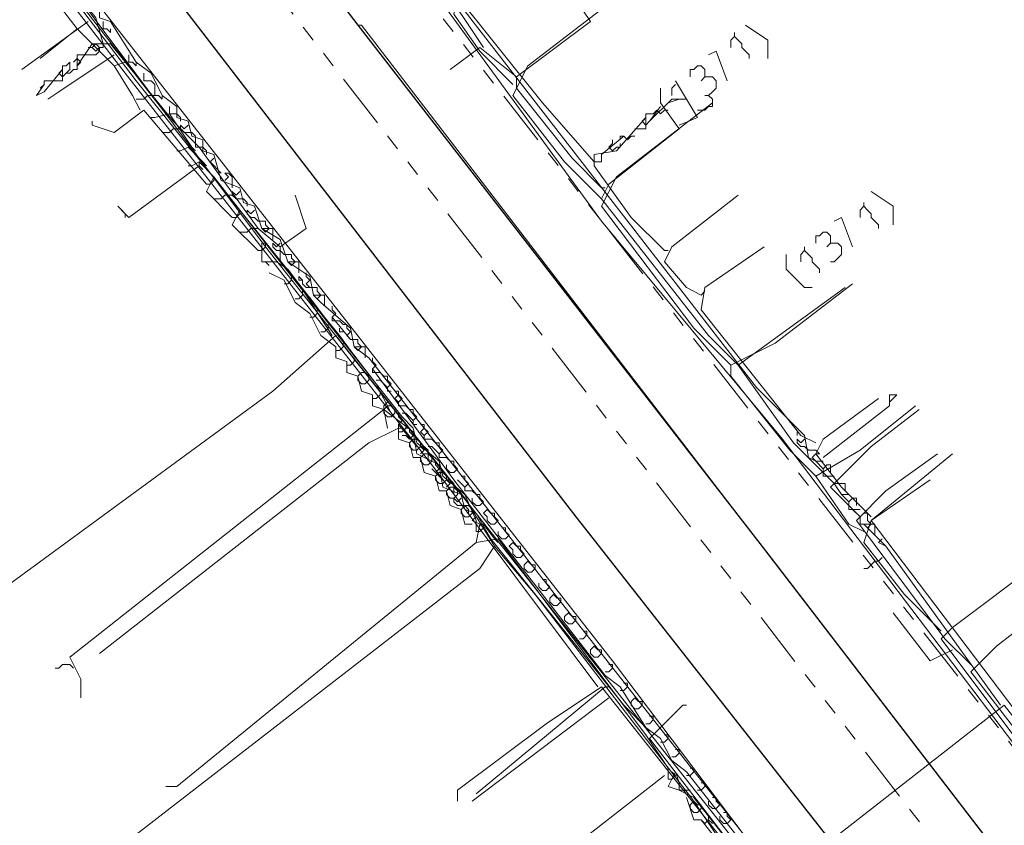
# Model space of a CAD drawing. Header units: metres. Extents: x 196942 to 197942, y 354692 to 355693.
# Tile 38 of 58: x 197415 to 197468, y 355085 to 355129. Entities that reach past the tile are written whole.
import ezdxf
from ezdxf.lldxf.tags import DXFTag

# ---------------------------------------------------------------- set-up
doc = ezdxf.new("R2010")
doc.units = ezdxf.units.M
doc.linetypes.add('RI-GWA', pattern=[18.45, 6, -1.8, 1.75, -1.8, 1.75, -1.8, 1.75, -1.8])
for name, color, linetype, lineweight in [('B-OI-KL-DATA_Orientatieverzoek_KPN_0000546663-G', 90, 'KL-DATA-N', 18), ('B-OI-KL-DATA_Orientatieverzoek_Ziggo BV_0000546674-G', 90, 'KL-DATA-N', 18), ('B-OI-KL-ET_LS_Orientatieverzoek_Enexis_0000729946-G', 190, 'KL-LS-N', 18), ('B-OI-KL-ET_MS_Orientatieverzoek_Enexis_0000729946-G', 130, 'KL-MS-N', 18), ('B-OI-KL-GAS_HD_Orientatieverzoek_Enexis_0000729946-G', 30, 'KL-GAS-HD-N', 18), ('B-OI-KL-GAS_LD_Orientatieverzoek_Enexis_0000729946-G', 50, 'KL-GAS-LD-N', 18), ('B-OI-KL-WATER_Orientatieverzoek_Nv WML_0000578862-G', 170, 'KL-WATER-N', 18), ('B-OI-RI-GWA_Orientatieverzoek_roermond_0000584598-G', 30, 'RI-GWA', 18)]:
    doc.layers.add(name, color=color, linetype=linetype, lineweight=lineweight)
doc.layers.add('V-OI-KL-VERVALLEN_LEIDING-G', color=10, linetype='ZIGZAG')
doc.styles.get("Standard").update_dxf_attribs({"font": 'arial.ttf'})
tags = doc.linetypes.add('KL-DATA-N', pattern='A,4,-1,[101,NLCS.SHX,S=0.5,R=0,X=0,Y=0],-1,4,-1,["D",Standard,S=1,R=0,X=-0.25,Y=-0.5],-1.5', length=12.5).pattern_tags.tags
tags[18] = DXFTag(74, 10)
tags = doc.linetypes.add('KL-GAS-HD-N', pattern='A,4,-1,[69,NLCS.SHX,S=0.5,R=0,X=0,Y=0],-1,4,-1,["H",Standard,S=1,R=0,X=0,Y=-0.5],-2', length=13).pattern_tags.tags
tags[18] = DXFTag(74, 10)
tags = doc.linetypes.add('KL-GAS-LD-N', pattern='A,4,-1,[69,NLCS.SHX,S=0.5,R=0,X=0,Y=0],-1,4,-1,["L",Standard,S=1,R=0,X=0.25,Y=-0.5],-2', length=13).pattern_tags.tags
tags[18] = DXFTag(74, 10)
tags = doc.linetypes.add('KL-LS-N', pattern='A,4,-1,[103,NLCS.SHX,S=0.75,R=0,X=0,Y=0],-1,4,-1,["L",Standard,S=1,R=0,X=0,Y=-0.5],-2', length=13).pattern_tags.tags
tags[18] = DXFTag(74, 10)
tags = doc.linetypes.add('KL-MS-N', pattern='A,4,-1,[103,NLCS.SHX,S=0.75,R=0,X=0,Y=0],-1,4,-1,["M",Standard,S=1,R=0,X=0,Y=-0.5],-2', length=13).pattern_tags.tags
tags[18] = DXFTag(74, 10)
doc.linetypes.add('KL-WATER-N', pattern='A,7,-0.5,[168,NLCS.SHX,S=0.75,R=0,X=0.75,Y=0],-2', length=9.5)
doc.linetypes.add('ZIGZAG', pattern='A,0.00254,-5.08,[131,ltypeshp.shx,S=5.08,R=0,X=-5.08,Y=0],-10.16,[131,ltypeshp.shx,S=5.08,R=180,X=5.08,Y=0],-5.08', length=20.32254)

msp = doc.modelspace()

# ---------------------------------------------------------------- linework, layer by layer
at = {"layer": 'B-OI-KL-DATA_Orientatieverzoek_KPN_0000546663-G', "ltscale": 0.5, "flags": 128}
for points in [[(197457.90316, 355104.68452), (197457.50308, 355104.88456), (197457.30304, 355106.0848), (197454.70252, 355108.68532), (197420.89576, 355152.29404), (197420.29564, 355154.49448), (197420.0956, 355157.095), (197411.89396, 355167.097), (197410.89376, 355168.29724), (197410.69372, 355168.89736), (197409.89356, 355169.29744), (197410.49368, 355169.29744), (197409.89356, 355169.29744)], [(197446.1008, 355092.48208), (197437.099, 355104.48448), (197420.49568, 355125.68872), (197407.69312, 355142.29204), (197406.89296, 355142.89216), (197407.49308, 355142.89216), (197407.49308, 355142.49208)], [(197424.49648, 355120.68772), (197424.49648, 355120.88776)], [(197420.49568, 355118.0872), (197420.0956, 355118.48728), (197420.69572, 355117.88716), (197424.49648, 355120.68772)], [(197424.49648, 355120.68772), (197424.69652, 355120.48768)], [(197420.49568, 355118.0872), (197420.49568, 355117.88716)], [(197458.30324, 355104.88456), (197461.90396, 355107.68512), (197461.90396, 355108.28524), (197462.30404, 355108.28524), (197461.90396, 355107.88516)], [(197456.90296, 355106.0848), (197456.90296, 355106.28484)], [(197457.50308, 355105.28464), (197457.30304, 355105.48468), (197457.103, 355105.48468), (197456.90296, 355105.68472), (197456.90296, 355105.88476), (197457.103, 355105.68472), (197457.30304, 355105.88476)], [(197457.90316, 355104.68452), (197457.70312, 355104.88456), (197457.90316, 355105.0846), (197458.1032, 355105.0846), (197457.90316, 355105.28464), (197457.50308, 355105.28464)], [(197458.30324, 355104.28444), (197457.90316, 355104.68452), (197458.30324, 355104.68452), (197457.90316, 355104.68452)], [(197458.50328, 355103.88436), (197458.30324, 355103.88436), (197458.30324, 355104.28444), (197458.50328, 355104.48448), (197458.70332, 355104.48448), (197458.70332, 355104.0844)], [(197458.90336, 355103.48428), (197458.50328, 355103.88436), (197458.90336, 355103.88436), (197458.50328, 355103.88436)], [(197459.30344, 355102.88416), (197458.90336, 355103.48428), (197459.50348, 355103.48428), (197459.50348, 355103.0842)], [(197459.70352, 355102.48408), (197459.30344, 355102.88416), (197459.70352, 355102.88416), (197459.30344, 355102.88416)], [(197459.90356, 355102.084), (197459.70352, 355102.084), (197459.70352, 355102.48408), (197459.90356, 355102.68412), (197460.1036, 355102.68412), (197460.1036, 355102.28404)], [(197460.30364, 355101.68392), (197459.90356, 355102.084), (197460.30364, 355102.084), (197459.90356, 355102.084)], [(197460.50368, 355101.28384), (197460.30364, 355101.28384), (197460.30364, 355101.68392), (197460.50368, 355101.88396), (197460.70372, 355101.88396), (197460.70372, 355101.48388)], [(197467.90516, 355091.48188), (197461.70392, 355100.0836), (197460.90376, 355100.88376), (197460.50368, 355101.28384), (197461.1038, 355101.28384), (197461.1038, 355100.68372)], [(197460.50368, 355101.28384), (197460.70372, 355101.0838), (197460.90376, 355101.28384)], [(197460.70372, 355101.0838), (197460.90376, 355101.28384), (197460.70372, 355101.48388)], [(197461.70392, 355100.0836), (197461.30384, 355100.28364), (197461.50388, 355100.48368)], [(197474.1064, 355057.67512), (197473.30624, 355058.0752), (197454.70252, 355081.87996), (197446.30084, 355092.48208), (197443.30024, 355090.48168), (197438.49928, 355086.88096), (197438.49928, 355086.28084)], [(197486.30884, 355068.27724), (197468.1052, 355091.48188), (197455.30264, 355081.47988)]]:
    msp.add_lwpolyline(points, dxfattribs=at)
at = {"layer": 'B-OI-KL-DATA_Orientatieverzoek_Ziggo BV_0000546674-G', "ltscale": 0.5, "flags": 128}
for points in [[(197422.69612, 355123.48828), (197395.69072, 355158.29524), (197365.88476, 355196.70292), (197364.48448, 355197.90316), (197363.88436, 355198.50328), (197362.084, 355197.30304)], [(197445.90076, 355120.88776), (197443.1002, 355124.0884), (197438.29924, 355130.0896), (197433.89836, 355135.69072), (197428.49728, 355142.29204), (197428.89736, 355143.0922), (197433.0982, 355146.29284)], [(197417.89516, 355128.0892), (197412.49408, 355135.0906), (197409.0934, 355132.69012), (197407.89316, 355132.89016), (197406.89296, 355133.89036), (197403.49228, 355131.48988)], [(197419.89556, 355126.0888), (197417.89516, 355128.0892), (197415.89476, 355126.48888)], [(197421.29584, 355123.68832), (197420.89576, 355124.48848), (197419.89556, 355126.0888), (197420.49568, 355126.28884)], [(197420.49568, 355126.28884), (197420.69572, 355126.28884)], [(197421.29584, 355124.28844), (197421.0958, 355124.28844)], [(197421.29584, 355124.28844), (197421.49588, 355124.28844), (197421.69592, 355124.48848), (197421.89596, 355124.48848)], [(197421.89596, 355124.48848), (197422.096, 355124.48848)], [(197448.90136, 355123.0882), (197450.1016, 355124.28844), (197450.50168, 355124.28844), (197449.90156, 355124.0884)], [(197450.50168, 355124.28844), (197450.90176, 355124.28844)], [(197424.89656, 355119.68752), (197421.49588, 355123.68832), (197419.89556, 355122.48808), (197418.69532, 355122.88816), (197418.69532, 355123.0882)], [(197424.0964, 355121.68792), (197422.89616, 355123.48828), (197422.096, 355123.28824)], [(197422.69612, 355123.48828), (197422.89616, 355123.28824)], [(197448.70132, 355123.28824), (197448.70132, 355123.48828), (197449.1014, 355123.48828)], [(197448.90136, 355123.0882), (197449.50148, 355123.88836)], [(197449.1014, 355123.48828), (197449.30144, 355123.68832), (197449.50148, 355123.48828), (197449.70152, 355123.68832)], [(197449.70152, 355123.68832), (197449.90156, 355123.68832)], [(197422.096, 355123.28824), (197421.89596, 355123.28824)], [(197449.70152, 355116.0868), (197447.90116, 355117.88716), (197445.90076, 355120.68772), (197445.90076, 355121.28784), (197447.101, 355121.48788), (197448.70132, 355123.28824), (197448.70132, 355122.68812), (197448.1012, 355122.68812)], [(197448.70132, 355122.88816), (197448.50128, 355123.0882), (197448.70132, 355123.28824)], [(197448.50128, 355123.0882), (197448.70132, 355122.88816), (197448.90136, 355123.0882)], [(197422.69612, 355122.48808), (197422.49608, 355122.48808)], [(197422.69612, 355122.48808), (197422.89616, 355122.48808), (197423.0962, 355122.68812), (197423.29624, 355122.68812)], [(197423.29624, 355122.68812), (197423.49628, 355122.68812)], [(197446.30084, 355121.28784), (197447.50108, 355122.28804)], [(197446.90096, 355121.48788), (197446.70092, 355121.68792), (197446.90096, 355121.88796)], [(197446.90096, 355121.88796), (197446.90096, 355122.088)], [(197447.101, 355121.68792), (197447.30104, 355121.68792), (197447.30104, 355121.88796)], [(197447.30104, 355122.088), (197447.30104, 355122.28804), (197447.50108, 355122.28804)], [(197447.50108, 355122.28804), (197447.70112, 355122.088), (197447.90116, 355122.28804)], [(197447.90116, 355122.28804), (197448.1012, 355122.28804)], [(197423.49628, 355121.48788), (197423.29624, 355121.48788)], [(197424.69652, 355120.88776), (197423.89636, 355121.68792), (197423.49628, 355121.48788)], [(197424.0964, 355121.68792), (197424.29644, 355121.48788)], [(197446.70092, 355121.68792), (197446.90096, 355121.48788), (197447.101, 355121.68792)], [(197425.29664, 355120.0876), (197424.49648, 355120.88776), (197424.0964, 355120.68772)], [(197424.69652, 355120.88776), (197424.89656, 355120.68772)], [(197445.90076, 355120.88776), (197446.30084, 355120.88776), (197446.30084, 355121.28784)], [(197424.0964, 355120.68772), (197423.89636, 355120.68772)], [(197426.29684, 355117.88716), (197424.89656, 355119.28744), (197425.29664, 355120.0876), (197426.69692, 355118.28724)], [(197424.89656, 355119.68752), (197425.0966, 355119.68752), (197425.29664, 355119.88756), (197425.29664, 355120.0876)], [(197425.49668, 355118.88736), (197425.29664, 355118.88736)], [(197425.49668, 355118.88736), (197425.69672, 355118.88736), (197425.89676, 355119.0874), (197426.0968, 355119.0874)], [(197426.0968, 355119.0874), (197426.29684, 355119.0874)], [(197451.70192, 355113.68632), (197450.90176, 355114.0864), (197449.70152, 355115.48668), (197450.1016, 355116.28684), (197453.70232, 355119.0874)], [(197427.69712, 355116.0868), (197426.29684, 355117.48708), (197426.69692, 355118.28724), (197428.0972, 355116.48688)], [(197426.29684, 355117.88716), (197426.49688, 355117.88716), (197426.69692, 355118.0872), (197426.69692, 355118.28724)], [(197426.89696, 355117.087), (197426.69692, 355117.087)], [(197426.89696, 355117.087), (197427.097, 355117.087), (197427.29704, 355117.28704), (197427.49708, 355117.28704)], [(197427.49708, 355117.28704), (197427.69712, 355117.28704)], [(197427.69712, 355116.0868), (197427.89716, 355116.0868), (197428.0972, 355116.28684), (197428.0972, 355116.48688)], [(197439.49948, 355100.88376), (197439.49948, 355101.48388), (197438.89936, 355102.88416), (197437.69912, 355103.88436), (197437.49908, 355104.68452), (197436.29884, 355105.68472), (197436.0988, 355106.48488), (197435.49868, 355107.085), (197434.0984, 355108.88536), (197432.69812, 355110.68572), (197432.098, 355111.48588), (197431.29784, 355112.48608), (197430.69772, 355113.28624), (197429.89756, 355114.28644), (197429.29744, 355115.0866), (197428.69732, 355115.48668), (197427.89716, 355115.48668), (197427.89716, 355116.48688), (197428.0972, 355116.48688), (197428.89736, 355115.48668)], [(197449.70152, 355116.0868), (197449.90156, 355116.0868)], [(197457.90316, 355105.68472), (197457.103, 355106.0848), (197451.70192, 355112.88616), (197451.90196, 355114.0864), (197455.1026, 355116.28684)], [(197428.29724, 355115.28664), (197428.0972, 355115.48668)], [(197428.89736, 355115.48668), (197429.0974, 355115.28664)], [(197434.69852, 355106.48488), (197434.49848, 355107.48508), (197433.89836, 355107.68512), (197433.89836, 355108.28524), (197433.29824, 355108.48528), (197433.0982, 355109.28544), (197432.49808, 355109.48548), (197432.49808, 355110.0856), (197431.89796, 355110.28564), (197431.89796, 355110.88576), (197431.0978, 355111.48588), (197430.49768, 355112.68612), (197429.69752, 355113.28624), (197429.0974, 355114.48648), (197428.29724, 355114.88656)], [(197429.0974, 355114.28644), (197429.29744, 355114.28644), (197429.49748, 355114.48648)], [(197429.49748, 355114.48648), (197429.49748, 355114.68652)], [(197430.0976, 355113.68632), (197430.0976, 355113.88636)], [(197451.70192, 355113.68632), (197451.90196, 355113.88636)], [(197429.69752, 355113.48628), (197429.89756, 355113.48628), (197430.0976, 355113.68632)], [(197430.89776, 355112.68612), (197430.89776, 355112.88616)], [(197430.49768, 355112.48608), (197430.69772, 355112.48608), (197430.89776, 355112.68612)], [(197431.0978, 355111.68592), (197431.29784, 355111.68592), (197431.49788, 355111.88596)], [(197431.49788, 355111.88596), (197431.49788, 355112.086)], [(197431.89796, 355110.68572), (197432.098, 355110.68572), (197432.29804, 355110.88576)], [(197432.29804, 355110.88576), (197432.29804, 355111.0858)], [(197432.89816, 355110.0856), (197432.89816, 355110.28564)], [(197432.49808, 355109.88556), (197432.69812, 355109.88556), (197432.89816, 355110.0856)], [(197433.0982, 355109.28544), (197433.29824, 355109.48548), (197433.49828, 355109.48548)], [(197433.29824, 355108.88536), (197433.0982, 355109.0854), (197433.0982, 355109.28544)], [(197433.29824, 355108.88536), (197433.49828, 355108.88536), (197433.69832, 355109.0854)], [(197433.69832, 355109.0854), (197433.69832, 355109.28544), (197433.49828, 355109.48548)], [(197433.89836, 355108.0852), (197434.0984, 355108.0852), (197434.29844, 355108.28524)], [(197434.29844, 355108.28524), (197434.29844, 355108.48528)], [(197460.90376, 355101.68392), (197459.30344, 355103.28424), (197457.90316, 355105.0846), (197458.30324, 355105.88476), (197461.30384, 355108.0852)], [(197434.49848, 355107.48508), (197434.69852, 355107.68512), (197434.89856, 355107.68512)], [(197434.69852, 355107.085), (197434.49848, 355107.28504), (197434.49848, 355107.48508)], [(197435.0986, 355107.28504), (197435.0986, 355107.48508), (197434.89856, 355107.68512)], [(197434.69852, 355107.085), (197434.89856, 355107.085), (197435.0986, 355107.28504)], [(197439.29944, 355101.28384), (197438.89936, 355101.28384), (197438.69932, 355102.084), (197438.0992, 355102.28404), (197437.89916, 355103.0842), (197437.49908, 355103.0842), (197437.29904, 355103.88436), (197436.69892, 355104.0844), (197436.49888, 355104.88456), (197436.0988, 355104.88456), (197435.89876, 355105.68472), (197435.29864, 355105.88476), (197435.29864, 355106.48488), (197433.69832, 355105.68472), (197419.0954, 355094.28244)], [(197435.29864, 355106.28484), (197435.49868, 355106.28484), (197435.69872, 355106.48488)], [(197435.69872, 355106.48488), (197435.69872, 355106.68492)], [(197435.89876, 355105.68472), (197436.0988, 355105.88476), (197436.29884, 355105.88476)], [(197436.49888, 355105.48468), (197436.49888, 355105.68472), (197436.29884, 355105.88476)], [(197436.0988, 355105.28464), (197435.89876, 355105.48468), (197435.89876, 355105.68472)], [(197436.0988, 355105.28464), (197436.29884, 355105.28464), (197436.49888, 355105.48468)], [(197436.49888, 355104.88456), (197436.69892, 355105.0846), (197436.89896, 355105.0846)], [(197436.69892, 355104.48448), (197436.49888, 355104.68452), (197436.49888, 355104.88456)], [(197437.099, 355104.68452), (197437.099, 355104.88456), (197436.89896, 355105.0846)], [(197436.69892, 355104.48448), (197436.89896, 355104.48448), (197437.099, 355104.68452)], [(197437.29904, 355103.88436), (197437.49908, 355104.0844), (197437.69912, 355104.0844)], [(197437.49908, 355103.48428), (197437.29904, 355103.68432), (197437.29904, 355103.88436)], [(197437.89916, 355103.68432), (197437.89916, 355103.88436), (197437.69912, 355104.0844)], [(197437.49908, 355103.48428), (197437.69912, 355103.48428), (197437.89916, 355103.68432)], [(197437.89916, 355103.0842), (197438.0992, 355103.28424), (197438.29924, 355103.28424)], [(197438.49928, 355102.88416), (197438.49928, 355103.0842), (197438.29924, 355103.28424)], [(197472.70612, 355086.68092), (197470.90576, 355088.28124), (197460.90376, 355101.48388), (197464.1044, 355103.68432)], [(197438.0992, 355102.68412), (197437.89916, 355102.88416), (197437.89916, 355103.0842)], [(197438.0992, 355102.68412), (197438.29924, 355102.68412), (197438.49928, 355102.88416)], [(197438.69932, 355102.084), (197438.89936, 355102.28404), (197439.0994, 355102.28404)], [(197439.29944, 355101.88396), (197439.29944, 355102.084), (197439.0994, 355102.28404)], [(197438.89936, 355101.68392), (197438.69932, 355101.88396), (197438.69932, 355102.084)], [(197438.89936, 355101.68392), (197439.0994, 355101.68392), (197439.29944, 355101.88396)], [(197449.90156, 355087.48108), (197449.90156, 355088.0812), (197448.70132, 355089.88156), (197440.69972, 355100.48368), (197439.49948, 355100.28364), (197439.69952, 355101.28384), (197439.89956, 355101.28384), (197440.49968, 355100.48368)], [(197439.49948, 355100.88376), (197439.69952, 355100.88376), (197439.89956, 355101.0838), (197439.69952, 355101.28384)], [(197439.49948, 355100.28364), (197423.29624, 355087.081), (197422.69612, 355087.081)], [(197440.49968, 355100.48368), (197440.69972, 355100.28364)], [(197450.50168, 355086.88096), (197449.90156, 355087.081), (197450.30164, 355087.88116), (197450.50168, 355087.28104), (197450.50168, 355086.88096)], [(197449.90156, 355087.48108), (197450.1016, 355087.48108), (197450.30164, 355087.68112), (197450.1016, 355087.88116)], [(197449.70152, 355087.68112), (197443.30024, 355082.68012)], [(197457.30304, 355078.0792), (197457.103, 355079.0794), (197455.90276, 355079.67952), (197455.70272, 355080.87976), (197451.30184, 355086.48088), (197450.50168, 355086.88096), (197451.1018, 355086.88096), (197450.50168, 355086.88096)], [(197455.30264, 355080.67972), (197451.70192, 355085.28064), (197451.30184, 355085.28064), (197450.90176, 355086.48088)], [(197451.1018, 355086.0808), (197451.30184, 355086.28084), (197451.50188, 355086.0808)], [(197451.30184, 355085.68072), (197451.1018, 355085.88076), (197451.1018, 355086.0808)], [(197451.30184, 355085.68072), (197451.50188, 355085.68072), (197451.70192, 355085.88076)], [(197451.70192, 355085.88076), (197451.70192, 355086.0808), (197451.50188, 355086.0808)], [(197451.70192, 355085.28064), (197451.90196, 355085.0806), (197452.102, 355085.28064)], [(197452.102, 355085.28064), (197452.102, 355085.48068)], [(197452.102, 355085.28064), (197452.30204, 355085.0806)]]:
    msp.add_lwpolyline(points, dxfattribs=at)
at = {"layer": 'B-OI-KL-ET_LS_Orientatieverzoek_Enexis_0000729946-G', "ltscale": 0.5, "flags": 128}
for points in [[(197419.29544, 355127.28904), (197418.89536, 355128.68932), (197411.69392, 355137.89116), (197406.29284, 355144.89256), (197405.89276, 355145.89276), (197404.69252, 355146.49288), (197401.29184, 355142.49208), (197401.0918, 355142.49208)], [(197439.89956, 355127.089), (197437.49908, 355130.68972), (197441.69992, 355134.29044), (197440.89976, 355135.0906), (197440.89976, 355135.89076)], [(197446.30084, 355119.48748), (197444.70052, 355121.0878), (197441.69992, 355124.88856), (197441.69992, 355125.48868), (197445.70072, 355128.48928), (197444.90056, 355129.68952), (197444.90056, 355130.48968)], [(197455.30264, 355126.48888), (197455.30264, 355127.48908), (197454.1024, 355128.28924)], [(197453.50228, 355127.68912), (197453.50228, 355127.88916)], [(197428.89736, 355116.28684), (197427.69712, 355117.28704), (197424.49648, 355121.68792), (197423.0962, 355123.0882), (197419.69552, 355127.28904), (197418.69532, 355127.28904), (197417.89516, 355126.0888), (197417.89516, 355126.68892), (197418.49528, 355126.68892)], [(197418.49528, 355126.68892), (197418.89536, 355126.68892), (197419.0954, 355126.88896), (197419.0954, 355127.089), (197418.89536, 355127.28904), (197418.69532, 355127.089)], [(197419.0954, 355127.089), (197419.29544, 355127.089), (197419.29544, 355127.28904)], [(197453.50228, 355127.68912), (197453.30224, 355127.48908), (197453.30224, 355127.089)], [(197453.50228, 355127.68912), (197453.70232, 355127.48908), (197453.90236, 355127.28904), (197453.90236, 355127.089), (197454.1024, 355126.88896), (197454.30244, 355126.68892), (197454.30244, 355126.48888)], [(197418.69532, 355127.089), (197418.49528, 355127.089)], [(197418.69532, 355127.089), (197418.89536, 355126.88896), (197419.0954, 355127.089)], [(197441.69992, 355125.48868), (197439.69952, 355127.089), (197438.0992, 355125.88876)], [(197453.1022, 355125.28864), (197452.50208, 355126.88896), (197452.102, 355126.68892)], [(197417.29504, 355125.68872), (197417.49508, 355125.88876), (197417.49508, 355126.28884), (197417.29504, 355126.0888), (197417.095, 355126.0888), (197417.095, 355125.88876)], [(197417.89516, 355126.0888), (197418.0952, 355126.28884), (197417.89516, 355126.48888), (197417.69512, 355126.28884)], [(197416.0948, 355124.68852), (197417.095, 355125.88876), (197417.095, 355125.28864), (197416.49488, 355125.28864)], [(197417.095, 355125.48868), (197416.89496, 355125.68872), (197417.095, 355125.88876)], [(197416.89496, 355125.68872), (197417.095, 355125.48868), (197417.29504, 355125.68872)], [(197417.29504, 355125.68872), (197417.49508, 355125.68872), (197417.69512, 355125.88876), (197417.89516, 355125.88876), (197417.89516, 355126.0888)], [(197451.90196, 355125.48868), (197451.90196, 355125.88876), (197451.70192, 355126.0888), (197451.50188, 355126.0888), (197451.30184, 355125.88876), (197451.1018, 355125.88876), (197451.1018, 355125.48868)], [(197416.0948, 355124.68852), (197415.69472, 355124.48848), (197416.0948, 355125.0886), (197415.89476, 355124.88856), (197416.0948, 355125.0886)], [(197416.0948, 355125.0886), (197416.0948, 355125.28864), (197416.49488, 355125.28864)], [(197450.30164, 355125.0886), (197450.1016, 355124.88856), (197450.1016, 355124.48848)], [(197450.50168, 355122.88816), (197451.50188, 355123.28824), (197450.30164, 355125.28864)], [(197452.102, 355124.48848), (197452.30204, 355124.68852), (197452.50208, 355124.88856), (197452.50208, 355125.28864), (197452.30204, 355125.48868), (197451.90196, 355125.48868), (197451.70192, 355125.28864)], [(197453.70232, 355109.88556), (197452.102, 355111.48588), (197446.30084, 355118.88736), (197446.70092, 355119.68752), (197450.50168, 355122.68812), (197449.50148, 355124.0884), (197449.50148, 355124.88856)], [(197451.50188, 355123.68832), (197451.90196, 355123.68832), (197452.102, 355123.88836), (197452.30204, 355123.88836), (197452.30204, 355124.28844), (197452.102, 355124.48848), (197451.90196, 355124.48848)], [(197446.30084, 355119.48748), (197446.50088, 355119.48748)], [(197462.104, 355117.48708), (197462.104, 355118.48728), (197460.90376, 355119.28744)], [(197434.89856, 355107.28504), (197434.0984, 355108.88536), (197428.89736, 355115.48668), (197428.89736, 355116.28684), (197430.29764, 355117.28704), (197429.69752, 355119.0874)], [(197460.50368, 355118.48728), (197460.50368, 355118.68732)], [(197460.50368, 355118.48728), (197460.30364, 355118.28724), (197460.30364, 355117.88716)], [(197460.50368, 355118.48728), (197460.70372, 355118.28724), (197460.90376, 355118.0872), (197460.90376, 355117.88716), (197461.1038, 355117.68712), (197461.30384, 355117.48708), (197461.30384, 355117.28704)], [(197459.90356, 355116.28684), (197459.30344, 355117.88716), (197458.90336, 355117.68712)], [(197458.70332, 355116.48688), (197458.70332, 355116.88696), (197458.50328, 355117.087), (197458.30324, 355117.087), (197458.1032, 355116.88696), (197457.90316, 355116.88696), (197457.90316, 355116.48688)], [(197457.30304, 355116.0868), (197457.103, 355115.88676), (197457.103, 355115.48668)], [(197457.30304, 355116.0868), (197457.30304, 355116.28684)], [(197457.30304, 355116.0868), (197457.50308, 355115.88676), (197457.70312, 355115.68672), (197457.70312, 355115.48668), (197457.90316, 355115.28664), (197458.1032, 355115.0866), (197458.1032, 355114.88656)], [(197458.70332, 355116.48688), (197458.50328, 355116.28684)], [(197458.70332, 355116.48688), (197459.1034, 355116.48688), (197459.30344, 355116.28684), (197459.30344, 355115.88676), (197459.1034, 355115.68672), (197458.90336, 355115.48668), (197458.70332, 355115.48668)], [(197457.30304, 355114.0864), (197456.30284, 355115.0866), (197456.30284, 355115.88676)], [(197458.70332, 355103.68432), (197456.70292, 355105.68472), (197453.70232, 355109.88556), (197459.50348, 355114.0864)], [(197457.30304, 355114.0864), (197457.70312, 355114.0864)], [(197448.90136, 355090.0816), (197447.50108, 355091.48188), (197440.29964, 355100.48368), (197439.49948, 355101.88396), (197438.89936, 355102.084), (197438.69932, 355102.88416), (197437.69912, 355103.28424), (197437.49908, 355104.48448), (197436.29884, 355105.0846), (197436.0988, 355106.28484), (197434.49848, 355107.48508), (197417.49508, 355094.0824), (197418.0952, 355092.88216), (197418.0952, 355091.88196)], [(197434.49848, 355107.48508), (197434.49848, 355107.68512), (197434.69852, 355107.88516)], [(197460.1036, 355101.88396), (197458.70332, 355103.28424), (197460.90376, 355105.48468), (197463.50428, 355107.48508)], [(197435.29864, 355107.085), (197435.29864, 355107.28504)], [(197435.29864, 355106.68492), (197435.49868, 355106.88496), (197435.29864, 355107.085)], [(197436.29884, 355105.48468), (197435.29864, 355106.68492)], [(197435.49868, 355106.48488), (197435.29864, 355106.48488), (197435.29864, 355106.68492)], [(197435.89876, 355106.28484), (197435.89876, 355106.48488), (197435.69872, 355106.48488)], [(197435.69872, 355106.0848), (197435.49868, 355106.0848)], [(197435.69872, 355106.0848), (197435.89876, 355105.88476), (197436.0988, 355106.0848)], [(197435.89876, 355105.88476), (197436.0988, 355106.0848), (197435.89876, 355106.28484)], [(197436.89896, 355104.68452), (197436.89896, 355105.28464), (197436.69892, 355105.48468), (197436.49888, 355105.48468), (197436.69892, 355105.28464), (197436.49888, 355105.0846)], [(197466.30484, 355093.68232), (197464.90456, 355095.0826), (197460.1036, 355101.48388), (197461.70392, 355103.0842), (197464.50448, 355105.0846)], [(197437.69912, 355103.68432), (197437.099, 355104.28444)], [(197437.099, 355104.28444), (197437.29904, 355104.0844), (197437.49908, 355104.28444)], [(197437.29904, 355104.48448), (197437.29904, 355104.68452)], [(197437.29904, 355104.0844), (197437.49908, 355104.28444), (197437.29904, 355104.48448)], [(197438.29924, 355102.88416), (197438.29924, 355103.48428), (197438.0992, 355103.68432), (197437.89916, 355103.68432), (197438.0992, 355103.48428), (197437.89916, 355103.28424)], [(197438.89936, 355102.28404), (197438.49928, 355102.28404), (197438.29924, 355102.48408), (197438.29924, 355102.68412), (197438.49928, 355102.48408), (197438.69932, 355102.68412)], [(197439.0994, 355101.88396), (197439.0994, 355102.084), (197438.89936, 355102.28404)], [(197439.69952, 355101.28384), (197439.29944, 355101.48388), (197439.49948, 355101.68392)], [(197461.50388, 355099.48348), (197461.30384, 355099.28344), (197461.1038, 355099.28344), (197460.90376, 355099.0834), (197460.70372, 355098.88336), (197460.50368, 355098.88336)], [(197472.50608, 355085.88076), (197471.70592, 355086.28084), (197466.30484, 355093.28224), (197467.70512, 355094.68252), (197471.30584, 355097.48308)], [(197465.30464, 355094.48248), (197464.1044, 355093.88236), (197462.104, 355096.48288)], [(197417.49508, 355093.68232), (197417.095, 355093.68232), (197416.89496, 355093.48228), (197416.69492, 355093.48228)], [(197417.49508, 355093.68232), (197417.69512, 355093.48228)], [(197446.50088, 355092.48208), (197439.49948, 355086.68092)], [(197446.50088, 355092.48208), (197446.70092, 355092.48208)], [(197469.30544, 355063.67632), (197467.105, 355066.27684), (197462.70412, 355072.078), (197462.104, 355072.47808), (197461.70392, 355073.27824), (197460.50368, 355075.0786), (197458.90336, 355076.67892), (197448.90136, 355089.68152), (197450.70172, 355091.48188), (197450.90176, 355091.48188)]]:
    msp.add_lwpolyline(points, dxfattribs=at)
at = {"layer": 'B-OI-KL-ET_MS_Orientatieverzoek_Enexis_0000729946-G', "ltscale": 0.5, "flags": 128}
for points in [[(197427.89716, 355117.28704), (197427.49708, 355118.48728), (197426.89696, 355118.68732), (197426.69692, 355119.48748), (197425.69672, 355119.88756), (197425.29664, 355121.28784), (197424.69652, 355121.48788), (197424.69652, 355122.088), (197424.0964, 355122.28804), (197423.89636, 355123.0882), (197423.29624, 355123.28824), (197423.29624, 355123.88836), (197422.49608, 355124.48848), (197421.89596, 355125.68872), (197421.0958, 355126.28884), (197419.69552, 355128.48928), (197419.0954, 355128.68932), (197419.0954, 355129.28944), (197418.29524, 355129.88956), (197417.69512, 355131.0898), (197416.89496, 355131.68992), (197416.29484, 355132.89016), (197415.49468, 355133.49028), (197414.89456, 355134.69052), (197414.0944, 355135.29064), (197413.49428, 355136.49088), (197412.89416, 355136.69092), (197412.69412, 355137.49108), (197412.094, 355137.69112), (197411.89396, 355138.49128), (197410.89376, 355138.89136), (197410.49368, 355140.29164), (197409.49348, 355140.69172), (197409.0934, 355142.092), (197408.0932, 355142.49208), (197407.89316, 355143.69232), (197406.69292, 355144.29244), (197406.49288, 355145.49268), (197405.29264, 355146.0928), (197405.0926, 355147.29304), (197403.89236, 355147.89316), (197403.69232, 355149.0934), (197401.89196, 355150.69372), (197402.49208, 355150.69372), (197402.49208, 355150.0936)], [(197419.69552, 355128.0892), (197419.69552, 355127.88916), (197419.49548, 355128.0892), (197419.29544, 355128.0892), (197419.29544, 355128.48928)], [(197421.0958, 355126.28884), (197421.0958, 355126.0888), (197420.89576, 355126.28884), (197420.69572, 355126.28884), (197420.69572, 355126.68892)], [(197421.89596, 355125.28864), (197421.49588, 355125.28864), (197421.49588, 355125.68872)], [(197422.096, 355124.88856), (197422.096, 355125.0886), (197421.89596, 355125.28864)], [(197422.49608, 355124.48848), (197422.49608, 355124.28844), (197422.29604, 355124.48848), (197422.096, 355124.48848), (197422.096, 355124.88856)], [(197423.29624, 355123.48828), (197422.89616, 355123.48828), (197422.89616, 355123.88836)], [(197423.49628, 355123.0882), (197423.49628, 355123.28824), (197423.29624, 355123.48828)], [(197424.0964, 355122.48808), (197423.69632, 355122.48808), (197423.49628, 355122.68812), (197423.49628, 355122.88816), (197423.69632, 355122.68812), (197423.89636, 355122.88816)], [(197424.29644, 355122.088), (197424.29644, 355122.28804), (197424.0964, 355122.48808)], [(197424.69652, 355121.68792), (197424.29644, 355121.68792), (197424.29644, 355122.088)], [(197424.89656, 355121.28784), (197424.89656, 355121.48788), (197424.69652, 355121.68792)], [(197425.69672, 355120.28764), (197425.0966, 355120.88776), (197425.29664, 355121.0878)], [(197426.29684, 355119.48748), (197426.29684, 355120.0876), (197426.0968, 355120.28764), (197425.89676, 355120.28764), (197426.0968, 355120.0876), (197425.89676, 355119.88756)], [(197426.89696, 355118.88736), (197426.49688, 355118.88736), (197426.29684, 355119.0874), (197426.29684, 355119.28744), (197426.49688, 355119.0874), (197426.69692, 355119.28744)], [(197427.097, 355118.48728), (197427.097, 355118.68732), (197426.89696, 355118.88736)], [(197427.69712, 355117.68712), (197427.49708, 355117.88716), (197427.29704, 355117.88716), (197427.097, 355118.0872), (197427.097, 355118.28724), (197427.29704, 355118.0872), (197427.49708, 355118.28724)], [(197428.0972, 355117.48708), (197428.0972, 355117.68712), (197427.69712, 355117.68712)], [(197429.29744, 355115.48668), (197428.89736, 355116.68692), (197427.89716, 355117.28704), (197428.49728, 355117.28704), (197428.49728, 355116.68692)], [(197427.89716, 355117.28704), (197428.0972, 355117.087), (197428.29724, 355117.28704)], [(197428.0972, 355117.087), (197428.29724, 355117.28704), (197428.0972, 355117.48708)], [(197429.0974, 355115.88676), (197428.89736, 355116.0868), (197428.69732, 355116.0868), (197428.49728, 355116.28684), (197428.49728, 355116.48688), (197428.69732, 355116.28684), (197428.89736, 355116.48688)], [(197429.49748, 355115.68672), (197429.49748, 355115.88676), (197429.0974, 355115.88676)], [(197430.69772, 355113.68632), (197430.49768, 355114.68652), (197429.29744, 355115.48668), (197429.89756, 355115.48668), (197429.89756, 355114.88656)], [(197429.29744, 355115.48668), (197429.49748, 355115.28664), (197429.69752, 355115.48668)], [(197429.49748, 355115.28664), (197429.69752, 355115.48668), (197429.49748, 355115.68672)], [(197430.49768, 355114.0864), (197430.29764, 355114.0864), (197430.0976, 355114.28644), (197430.0976, 355114.48648), (197429.89756, 355114.68652), (197429.89756, 355114.48648), (197430.0976, 355114.48648)], [(197430.29764, 355114.68652), (197430.29764, 355114.88656)], [(197430.49768, 355114.0864), (197430.29764, 355114.28644), (197430.49768, 355114.48648), (197430.29764, 355114.68652)], [(197430.89776, 355113.88636), (197430.89776, 355114.0864), (197430.49768, 355114.0864)], [(197430.89776, 355113.48628), (197431.0978, 355113.68632), (197430.89776, 355113.88636)], [(197432.89816, 355110.88576), (197432.69812, 355111.88596), (197431.0978, 355113.28624), (197430.69772, 355113.68632), (197431.29784, 355113.68632), (197431.29784, 355113.0862)], [(197430.69772, 355113.68632), (197430.89776, 355113.48628), (197431.0978, 355113.68632)], [(197431.69792, 355112.88616), (197431.69792, 355113.0862)], [(197431.69792, 355112.48608), (197431.89796, 355112.68612), (197431.69792, 355112.88616)], [(197432.69812, 355111.28584), (197431.69792, 355112.48608)], [(197431.89796, 355112.28604), (197431.69792, 355112.28604), (197431.69792, 355112.48608)], [(197432.29804, 355112.086), (197432.098, 355112.28604), (197431.89796, 355112.28604)], [(197432.29804, 355111.68592), (197432.098, 355111.68592), (197432.098, 355111.88596)], [(197432.49808, 355111.88596), (197432.49808, 355112.086), (197432.29804, 355112.086)], [(197432.69812, 355111.28584), (197432.49808, 355111.48588), (197432.69812, 355111.68592), (197432.49808, 355111.88596)], [(197433.0982, 355111.0858), (197433.0982, 355111.28584), (197432.69812, 355111.28584)], [(197483.50828, 355046.47288), (197481.30784, 355048.67332), (197457.70312, 355079.27944), (197457.103, 355080.47968), (197456.50288, 355080.67972), (197456.30284, 355081.47988), (197455.30264, 355081.87996), (197455.1026, 355083.0802), (197433.69832, 355110.28564), (197432.89816, 355110.88576), (197433.49828, 355110.88576), (197433.49828, 355110.28564)], [(197432.89816, 355110.88576), (197433.0982, 355110.68572), (197433.29824, 355110.88576)], [(197433.0982, 355110.68572), (197433.29824, 355110.88576), (197433.0982, 355111.0858)], [(197433.89836, 355110.0856), (197433.89836, 355110.28564)], [(197433.89836, 355109.68552), (197434.0984, 355109.88556), (197433.89836, 355110.0856)], [(197455.30264, 355082.28004), (197450.90176, 355087.88116), (197450.1016, 355088.48128), (197449.50148, 355089.68152), (197448.70132, 355090.28164), (197447.30104, 355092.48208), (197446.50088, 355093.0822), (197438.29924, 355103.68432), (197433.89836, 355109.68552)], [(197434.0984, 355109.48548), (197433.89836, 355109.48548), (197433.89836, 355109.68552)], [(197434.49848, 355109.28544), (197434.29844, 355109.48548), (197434.0984, 355109.48548)], [(197434.29844, 355109.0854), (197434.0984, 355109.0854)], [(197434.69852, 355108.68532), (197434.49848, 355108.88536), (197434.29844, 355109.0854)], [(197434.69852, 355109.0854), (197434.69852, 355109.28544), (197434.49848, 355109.28544)], [(197434.69852, 355108.68532), (197434.89856, 355108.88536), (197434.69852, 355109.0854)], [(197434.89856, 355108.48528), (197434.69852, 355108.48528), (197434.69852, 355108.68532)], [(197435.29864, 355108.28524), (197435.29864, 355108.48528), (197435.0986, 355108.48528)], [(197435.29864, 355107.88516), (197435.0986, 355108.0852), (197435.29864, 355108.28524)], [(197435.29864, 355107.88516), (197435.49868, 355108.0852), (197435.29864, 355108.28524)], [(197435.49868, 355107.68512), (197435.29864, 355107.68512), (197435.29864, 355107.88516)], [(197435.89876, 355107.48508), (197435.69872, 355107.68512), (197435.49868, 355107.68512)], [(197436.0988, 355107.28504), (197436.0988, 355107.48508), (197435.89876, 355107.48508)], [(197435.69872, 355107.28504), (197435.49868, 355107.28504)], [(197436.0988, 355106.88496), (197435.89876, 355107.085), (197435.69872, 355107.28504)], [(197436.0988, 355106.88496), (197436.29884, 355107.085), (197436.0988, 355107.28504)], [(197436.29884, 355106.68492), (197436.0988, 355106.68492), (197436.0988, 355106.88496)], [(197436.69892, 355106.48488), (197436.69892, 355106.68492), (197436.49888, 355106.68492)], [(197436.69892, 355106.0848), (197436.49888, 355106.28484), (197436.69892, 355106.48488)], [(197436.69892, 355106.0848), (197436.89896, 355106.28484), (197436.69892, 355106.48488)], [(197436.89896, 355105.88476), (197436.69892, 355105.88476), (197436.69892, 355106.0848)], [(197437.29904, 355105.68472), (197437.099, 355105.88476), (197436.89896, 355105.88476)], [(197437.099, 355105.48468), (197436.89896, 355105.48468)], [(197437.49908, 355105.0846), (197437.29904, 355105.28464), (197437.099, 355105.48468)], [(197437.49908, 355105.48468), (197437.49908, 355105.68472), (197437.29904, 355105.68472)], [(197437.49908, 355105.0846), (197437.69912, 355105.28464), (197437.49908, 355105.48468)], [(197437.69912, 355104.88456), (197437.49908, 355104.88456), (197437.49908, 355105.0846)], [(197438.0992, 355104.68452), (197437.89916, 355104.88456), (197437.69912, 355104.88456)], [(197438.0992, 355104.0844), (197437.89916, 355104.28444), (197437.89916, 355104.48448)], [(197438.29924, 355104.48448), (197438.29924, 355104.68452), (197438.0992, 355104.68452)], [(197438.0992, 355104.0844), (197438.29924, 355104.0844), (197438.49928, 355104.28444), (197438.29924, 355104.48448)], [(197438.89936, 355103.68432), (197438.89936, 355103.88436), (197438.69932, 355103.88436)], [(197438.89936, 355103.28424), (197438.69932, 355103.48428), (197438.49928, 355103.68432)], [(197438.89936, 355103.28424), (197439.0994, 355103.48428), (197438.89936, 355103.68432)], [(197439.0994, 355103.0842), (197438.89936, 355103.0842), (197438.89936, 355103.28424)], [(197439.49948, 355102.88416), (197439.29944, 355103.0842), (197439.0994, 355103.0842)], [(197439.49948, 355102.28404), (197439.29944, 355102.48408), (197439.29944, 355102.68412)], [(197439.69952, 355102.68412), (197439.69952, 355102.88416), (197439.49948, 355102.88416)], [(197439.49948, 355102.28404), (197439.69952, 355102.28404), (197439.89956, 355102.48408), (197439.69952, 355102.68412)], [(197440.0996, 355101.68392), (197439.89956, 355101.88396), (197440.0996, 355102.084), (197440.29964, 355101.88396)], [(197440.29964, 355101.28384), (197440.0996, 355101.48388), (197440.0996, 355101.68392)], [(197440.49968, 355101.68392), (197440.49968, 355101.88396), (197440.29964, 355101.88396)], [(197440.29964, 355101.28384), (197440.49968, 355101.28384), (197440.69972, 355101.48388), (197440.49968, 355101.68392)], [(197441.0998, 355100.88376), (197441.0998, 355101.0838), (197440.89976, 355101.0838)], [(197440.89976, 355100.48368), (197440.69972, 355100.68372), (197440.69972, 355100.88376)], [(197440.89976, 355100.48368), (197441.0998, 355100.48368), (197441.29984, 355100.68372), (197441.0998, 355100.88376)], [(197441.49988, 355099.88356), (197441.29984, 355100.0836), (197441.49988, 355100.28364), (197441.69992, 355100.0836)], [(197441.89996, 355099.88356), (197441.89996, 355100.0836), (197441.69992, 355100.0836)], [(197441.69992, 355099.48348), (197441.49988, 355099.68352), (197441.49988, 355099.88356)], [(197441.69992, 355099.48348), (197441.89996, 355099.48348), (197442.1, 355099.68352), (197441.89996, 355099.88356)], [(197442.1, 355099.0834), (197442.30004, 355099.28344), (197442.50008, 355099.0834)], [(197442.30004, 355098.68332), (197442.1, 355098.88336), (197442.1, 355099.0834)], [(197442.70012, 355098.88336), (197442.70012, 355099.0834), (197442.50008, 355099.0834)], [(197442.30004, 355098.68332), (197442.50008, 355098.68332), (197442.70012, 355098.88336)], [(197443.1002, 355097.68312), (197442.90016, 355097.88316), (197442.90016, 355098.0832)], [(197443.30024, 355098.0832), (197443.30024, 355098.28324), (197443.1002, 355098.28324)], [(197443.1002, 355097.68312), (197443.30024, 355097.68312), (197443.50028, 355097.88316), (197443.30024, 355098.0832)], [(197443.50028, 355097.28304), (197443.70032, 355097.48308), (197443.90036, 355097.28304)], [(197443.70032, 355096.88296), (197443.50028, 355097.083), (197443.50028, 355097.28304)], [(197443.70032, 355096.88296), (197443.90036, 355096.88296), (197444.1004, 355097.083)], [(197444.1004, 355097.083), (197444.1004, 355097.28304), (197443.90036, 355097.28304)], [(197444.30044, 355096.28284), (197444.50048, 355096.48288), (197444.70052, 355096.28284)], [(197444.50048, 355095.88276), (197444.30044, 355096.0828), (197444.30044, 355096.28284)], [(197444.90056, 355096.0828), (197444.90056, 355096.28284), (197444.70052, 355096.28284)], [(197444.50048, 355095.88276), (197444.70052, 355095.88276), (197444.90056, 355096.0828)], [(197445.1006, 355095.0826), (197445.30064, 355095.0826), (197445.50068, 355095.28264)], [(197445.50068, 355095.28264), (197445.50068, 355095.48268), (197445.30064, 355095.48268)], [(197445.70072, 355094.48248), (197445.90076, 355094.68252), (197446.1008, 355094.48248)], [(197445.90076, 355094.0824), (197445.70072, 355094.28244), (197445.70072, 355094.48248)], [(197445.90076, 355094.0824), (197446.1008, 355094.0824), (197446.30084, 355094.28244)], [(197446.30084, 355094.28244), (197446.30084, 355094.48248), (197446.1008, 355094.48248)], [(197446.90096, 355093.48228), (197446.90096, 355093.68232), (197446.70092, 355093.68232)], [(197446.50088, 355093.28224), (197446.70092, 355093.28224), (197446.90096, 355093.48228)], [(197447.70112, 355092.48208), (197447.70112, 355092.68212), (197447.50108, 355092.68212)], [(197447.30104, 355092.28204), (197447.50108, 355092.28204), (197447.70112, 355092.48208)], [(197447.90116, 355091.68192), (197448.1012, 355091.88196), (197448.30124, 355091.68192)], [(197448.1012, 355091.28184), (197447.90116, 355091.48188), (197447.90116, 355091.68192)], [(197448.1012, 355091.28184), (197448.30124, 355091.28184), (197448.50128, 355091.48188)], [(197448.50128, 355091.48188), (197448.50128, 355091.68192), (197448.30124, 355091.68192)], [(197448.70132, 355090.48168), (197448.90136, 355090.48168), (197449.1014, 355090.68172)], [(197449.1014, 355090.68172), (197449.1014, 355090.88176), (197448.90136, 355090.88176)], [(197449.90156, 355089.68152), (197449.90156, 355089.88156), (197449.70152, 355089.88156)], [(197449.50148, 355089.48148), (197449.70152, 355089.48148), (197449.90156, 355089.68152)], [(197450.1016, 355088.68132), (197450.30164, 355088.68132), (197450.50168, 355088.88136)], [(197450.50168, 355088.88136), (197450.50168, 355089.0814), (197450.30164, 355089.0814)], [(197450.90176, 355087.68112), (197451.1018, 355087.68112), (197451.30184, 355087.88116)], [(197451.30184, 355087.88116), (197451.30184, 355088.0812), (197451.1018, 355088.0812)], [(197451.90196, 355087.081), (197451.90196, 355087.28104), (197451.70192, 355087.28104)], [(197451.50188, 355086.88096), (197451.70192, 355086.88096), (197451.90196, 355087.081)], [(197452.30204, 355085.88076), (197452.102, 355086.0808), (197452.102, 355086.28084)], [(197452.50208, 355086.28084), (197452.50208, 355086.48088), (197452.30204, 355086.48088)], [(197452.30204, 355085.88076), (197452.50208, 355085.88076), (197452.70212, 355086.0808), (197452.50208, 355086.28084)], [(197453.1022, 355085.48068), (197453.1022, 355085.68072), (197452.90216, 355085.68072)], [(197452.90216, 355085.0806), (197452.70212, 355085.28064), (197452.70212, 355085.48068)], [(197452.90216, 355085.0806), (197453.1022, 355085.0806), (197453.30224, 355085.28064), (197453.1022, 355085.48068)]]:
    msp.add_lwpolyline(points, dxfattribs=at)
at = {"layer": 'B-OI-KL-GAS_HD_Orientatieverzoek_Enexis_0000729946-G', "ltscale": 0.5, "flags": 128}
msp.add_lwpolyline([(197452.30204, 354808.42528), (197451.70192, 354812.82616), (197547.52108, 354827.62912), (197569.52548, 354832.83016), (197578.32724, 354836.63092), (197584.92856, 354840.83176), (197616.1348, 354866.63692), (197615.93476, 354876.43888), (197542.12, 354971.0578), (197522.116, 354996.66292), (197506.1128, 355017.66712), (197461.1038, 355075.0786), (197446.90096, 355093.88236), (197407.69312, 355143.89236), (197345.68072, 355223.50828), (197344.68052, 355223.50828), (197343.88036, 355222.30804), (197343.88036, 355222.90816), (197344.48048, 355222.90816)], dxfattribs=at)
at = {"layer": 'B-OI-KL-GAS_LD_Orientatieverzoek_Enexis_0000729946-G', "ltscale": 0.5, "flags": 128}
for points in [[(197638.53928, 354853.23424), (197637.73912, 354854.83456), (197623.1362, 354872.83816), (197567.125, 354945.0526), (197542.52008, 354976.25884), (197480.30764, 355056.67492), (197444.90056, 355101.68392), (197423.89636, 355128.88936), (197410.69372, 355146.0928), (197371.0858, 355196.90296), (197371.48588, 355197.70312), (197376.48688, 355201.50388), (197386.68892, 355188.90136), (197433.0982, 355128.28924), (197433.29824, 355128.28924), (197477.30704, 355071.0778), (197472.50608, 355067.27704)], [(197431.69792, 355111.48588), (197429.89756, 355114.28644), (197421.0958, 355125.28864), (197410.0936, 355139.69152), (197405.49268, 355145.69272), (197401.0918, 355142.69212)], [(197441.49988, 355125.0886), (197439.69952, 355126.88896), (197438.29924, 355128.88936), (197438.69932, 355130.88976), (197443.90036, 355134.89056)], [(197446.30084, 355118.88736), (197444.30044, 355120.88776), (197441.49988, 355124.48848), (197442.30004, 355126.0888), (197447.50108, 355130.0896)], [(197418.49528, 355128.48928), (197414.89456, 355125.88876)], [(197419.89556, 355126.68892), (197416.89496, 355124.68852), (197416.29484, 355124.28844)], [(197453.30224, 355109.88556), (197451.30184, 355111.88596), (197446.30084, 355118.48728), (197447.101, 355120.0876), (197452.30204, 355124.0884)], [(197457.90316, 355103.88436), (197456.50288, 355105.28464), (197453.30224, 355109.28544), (197453.30224, 355109.88556), (197455.70272, 355111.0858), (197459.90356, 355114.28644)], [(197440.49968, 355100.0836), (197438.89936, 355102.68412), (197431.89796, 355111.48588), (197428.49728, 355108.48528), (197414.29444, 355098.0832)], [(197460.50368, 355100.88376), (197459.70352, 355101.28384), (197457.90316, 355103.88436), (197460.30364, 355105.28464), (197463.30424, 355107.68512)], [(197464.70452, 355095.48268), (197462.70412, 355097.48308), (197460.50368, 355100.28364), (197460.90376, 355101.48388), (197465.30464, 355105.0846)], [(197452.50208, 355084.48048), (197451.30184, 355086.28084), (197442.70012, 355097.48308), (197440.49968, 355100.0836), (197439.69952, 355098.88336), (197421.0958, 355084.48048)], [(197471.90596, 355086.0808), (197470.1056, 355087.88116), (197464.70452, 355095.0826), (197465.30464, 355095.68272), (197470.1056, 355099.28344)], [(197446.70092, 355091.88196), (197439.29944, 355086.28084)]]:
    msp.add_lwpolyline(points, dxfattribs=at)
at = {"layer": 'B-OI-KL-WATER_Orientatieverzoek_Nv WML_0000578862-G', "ltscale": 0.5, "flags": 128}
for points in [[(197572.52608, 354931.0498), (197558.32324, 354949.45348), (197527.91716, 354988.26124), (197492.91016, 355035.87076), (197485.50868, 355043.27224), (197471.90596, 355060.87576), (197428.0972, 355116.28684), (197410.69372, 355139.49148), (197404.29244, 355146.69292), (197357.48308, 355207.90516), (197339.67952, 355232.51008), (197350.88176, 355240.91176), (197363.0842, 355224.30844), (197363.88436, 355224.50848), (197363.0842, 355227.109), (197361.68392, 355229.1094), (197371.68592, 355236.51088), (197396.0908, 355253.91436), (197407.49308, 355262.31604), (197423.0962, 355274.51848), (197426.49688, 355277.31904), (197428.29724, 355278.71932), (197442.70012, 355286.32084), (197457.30304, 355267.71712), (197458.1032, 355267.71712), (197458.1032, 355267.117), (197457.90316, 355267.31704), (197458.30324, 355267.31704)], [(197495.71072, 355056.0748), (197494.91056, 355056.47488), (197482.70812, 355070.87776), (197456.1028, 355105.88476), (197446.30084, 355117.68712), (197421.89596, 355151.0938), (197417.89516, 355159.0954), (197387.089, 355193.70232), (197363.48428, 355223.90836), (197363.48428, 355224.30844)]]:
    msp.add_lwpolyline(points, dxfattribs=at)
at = {"layer": 'B-OI-RI-GWA_Orientatieverzoek_roermond_0000584598-G', "ltscale": 0.5, "flags": 128}
msp.add_lwpolyline([(197765.56468, 354704.40448), (197764.76452, 354717.60712), (197756.96296, 354738.0112), (197729.95756, 354785.42068), (197726.95696, 354800.0236), (197688.34924, 354825.62872), (197655.94276, 354846.43288), (197648.74132, 354852.034), (197621.1358, 354882.04), (197413.29424, 355149.89356), (197416.69492, 355149.89356), (197421.69592, 355149.0934), (197491.90996, 355059.47548), (197535.1186, 355099.28344), (197565.1246, 355124.88856), (197513.31424, 355154.69452)], dxfattribs=at)
at = {"layer": 'V-OI-KL-VERVALLEN_LEIDING-G', "ltscale": 0.5, "flags": 128}
for points in [[(197249.26144, 355366.33684), (197256.0628, 355357.135), (197267.96518, 355341.6319), (197279.86756, 355326.1288), (197293.0702, 355309.32544), (197306.0728, 355292.52208), (197326.87696, 355265.71672), (197347.68112, 355238.91136), (197368.88536, 355211.50588), (197369.68552, 355210.50568), (197376.48688, 355201.50388), (197409.89356, 355158.5953), (197433.0982, 355128.28924), (197455.30264, 355099.68352), (197477.30704, 355071.0778), (197502.31204, 355039.67152), (197526.91696, 355008.46528), (197552.92216, 354974.85856), (197578.92736, 354941.25184), (197593.73032, 354921.84796), (197625.33664, 354885.44068), (197647.94116, 354856.63492), (197653.1422, 354849.43348)], [(197371.0858, 355196.90296), (197410.69372, 355146.0928), (197423.89636, 355128.88936), (197444.90056, 355101.68392), (197444.90056, 355101.68392), (197472.99156, 355065.97503), (197480.30764, 355056.67492), (197511.41386, 355016.46688), (197542.52008, 354976.25884), (197567.125, 354945.0526), (197623.1362, 354872.83816), (197637.73912, 354854.83456), (197641.93996, 354849.83356), (197645.74072, 354844.63252), (197647.94116, 354843.23224)]]:
    msp.add_lwpolyline(points, dxfattribs=at)

doc.saveas('drawing.dxf')
